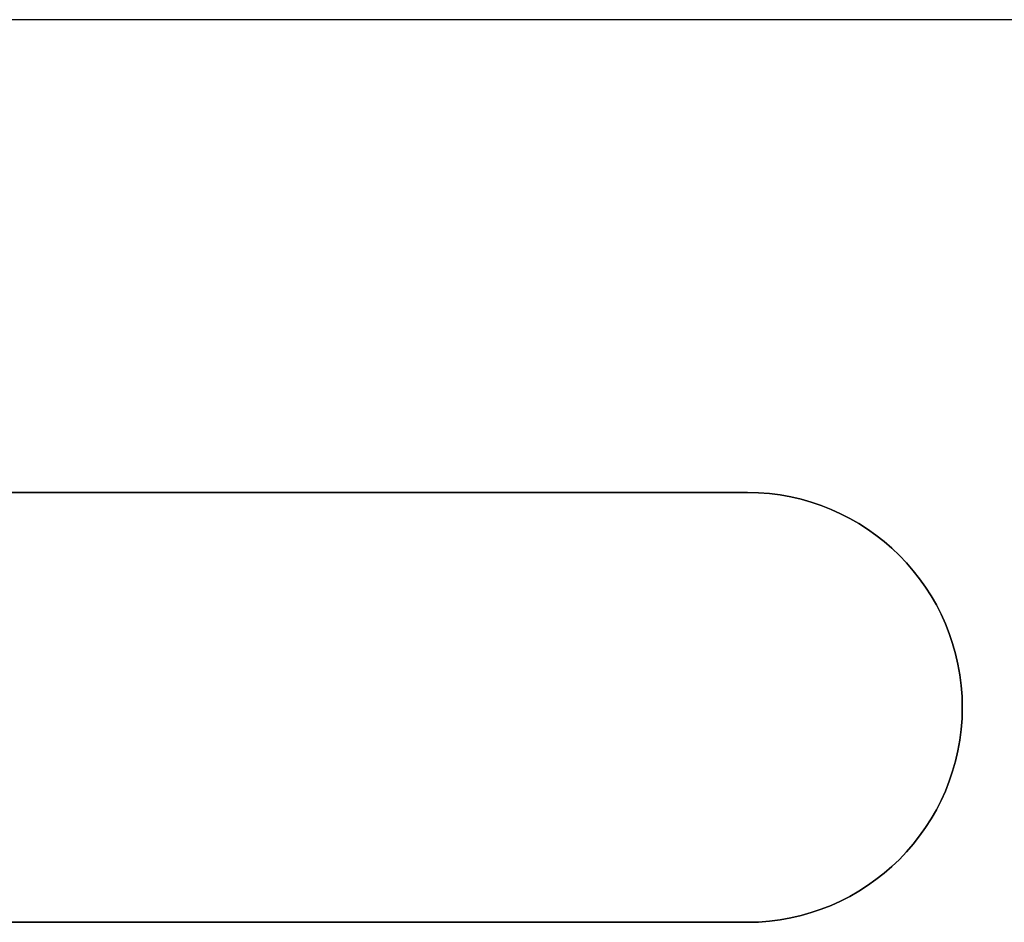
# Model space of a CAD drawing. Extents: x -3.09 to 3.09, y -0.36 to 1.94.
# Tile 40 of 168: x -1.94 to -1.48, y 1.06 to 1.48. Entities that reach past the tile are written whole.
import ezdxf

# ---------------------------------------------------------------- set-up
doc = ezdxf.new("R2010")
doc.units = 0
doc.layers.get('0').update_dxf_attribs({"linetype": 'CONTINUOUS'})

# ---------------------------------------------------------------- blocks, each defined once
blk = doc.blocks.new('*U1')
at = {"extrusion": (0, 0, -1)}
for p, q in [((3.03375, 1.48, 0.845), (-3.03375, 1.48, 0.845)), ((3.03375, 1.48, 1.115), (-3.03375, 1.48, 1.115)), ((-1.6, 1.26, 1.115), (-2.598, 1.26, 1.115)), ((-1.6, 1.26, -1.175), (-2.598, 1.26, -1.175)), ((-2.598, 1.06, 1.115), (-1.6, 1.06, 1.115)), ((-2.598, 1.06, -1.175), (-1.6, 1.06, -1.175))]:
    blk.add_line(p, q, dxfattribs=at)
for p, q in [((3.03375, 1.48, -0.845), (-3.03375, 1.48, -0.845)), ((3.03375, 1.48, -1.115), (-3.03375, 1.48, -1.115)), ((-2.598, 1.26, -1.115), (-1.6, 1.26, -1.115)), ((-2.598, 1.26, 1.175), (-1.6, 1.26, 1.175)), ((-1.6, 1.26, -1.175), (-1.6, 1.26, -1.115)), ((-1.6, 1.26, 1.175), (-1.6, 1.26, 1.115)), ((-1.6, 1.06, -1.115), (-2.598, 1.06, -1.115)), ((-1.6, 1.06, 1.175), (-2.598, 1.06, 1.175)), ((-1.6, 1.06, -1.175), (-1.6, 1.06, -1.115)), ((-1.6, 1.06, 1.175), (-1.6, 1.06, 1.115))]:
    blk.add_line(p, q)
at = {"extrusion": (0, -1, 0)}
for p, q in [((3.03375, 1.48, -0.845), (-3.03375, 1.48, -0.845)), ((3.03375, 1.48, -1.115), (-3.03375, 1.48, -1.115)), ((3.03375, 1.48, 1.115), (-3.03375, 1.48, 1.115)), ((3.03375, 1.48, 0.845), (-3.03375, 1.48, 0.845)), ((-2.598, 1.26, -1.115), (-1.6, 1.26, -1.115)), ((-1.6, 1.26, -1.175), (-2.598, 1.26, -1.175)), ((-1.6, 1.26, 1.115), (-2.598, 1.26, 1.115)), ((-2.598, 1.26, 1.175), (-1.6, 1.26, 1.175)), ((-1.6, 1.26, -1.175), (-1.6, 1.26, -1.115)), ((-1.6, 1.26, 1.175), (-1.6, 1.26, 1.115))]:
    blk.add_line(p, q, dxfattribs=at)
at = {"extrusion": (0, 1, 0)}
for p, q in [((-1.6, 1.06, -1.115), (-2.598, 1.06, -1.115)), ((-2.598, 1.06, -1.175), (-1.6, 1.06, -1.175)), ((-2.598, 1.06, 1.115), (-1.6, 1.06, 1.115)), ((-1.6, 1.06, 1.175), (-2.598, 1.06, 1.175)), ((-1.6, 1.06, -1.175), (-1.6, 1.06, -1.115)), ((-1.6, 1.06, 1.175), (-1.6, 1.06, 1.115))]:
    blk.add_line(p, q, dxfattribs=at)
at = {"extrusion": (0, 0, -1)}
for centre in [(1.6, 1.16, 1.115), (1.6, 1.16, -1.175), (1.6, 1.16, -1.115), (1.6, 1.16, 1.175)]:
    blk.add_arc(centre, 0.1, 90, 270, dxfattribs=at)
for centre in [(-1.6, 1.16, -1.175), (-1.6, 1.16, 1.115), (-1.6, 1.16, -1.115), (-1.6, 1.16, 1.175)]:
    blk.add_arc(centre, 0.1, 270, 90)

msp = doc.modelspace()

# ---------------------------------------------------------------- block references
msp.add_blockref('*U1', (0, 0))

doc.saveas('drawing.dxf')
